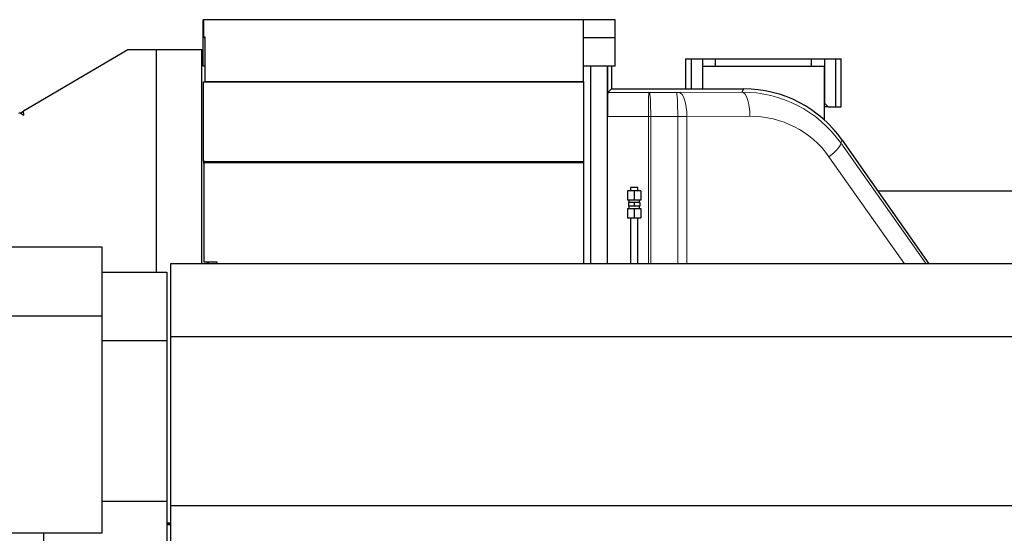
# Model space of a CAD drawing. Header units: millimetres. Extents: x 0 to 29700, y -16 to 21000.
# Tile 20 of 256: x 2857 to 4494, y 10253 to 11107. Entities that reach past the tile are written whole.
import ezdxf

# ---------------------------------------------------------------- set-up
doc = ezdxf.new("R2010")
doc.units = ezdxf.units.MM
doc.layers.add('1', color=7, linetype='Continuous', true_color=0xffffff)

msp = doc.modelspace()

# ---------------------------------------------------------------- linework, layer by layer
at = {"layer": '1', "color": 2, "linetype": 'Continuous', "lineweight": 25}
for p, q in [((3161.513, 11077.292), (3161.513, 11107.292)), ((3846.513, 11107.292), (3161.513, 11107.292)), ((3794.013, 11106.792), (3162.023, 11106.792)), ((3162.023, 11106.792), (3162.023, 11078.56)), ((3794.013, 11004.704), (3794.013, 11106.792)), ((3846.513, 11077.292), (3846.513, 11107.292)), ((3161.513, 11030.292), (3161.513, 11077.292)), ((3164.532, 11077.292), (3161.513, 11077.292)), ((3162.023, 11078.56), (3164.523, 11078.56)), ((3164.523, 11078.56), (3164.523, 11004.704)), ((3846.513, 11077.292), (3794.004, 11077.292)), ((3846.513, 11030.292), (3846.513, 11077.292)), ((3036.213, 11057.292), (2862.719, 10955.096)), ((3083.598, 11057.292), (3036.213, 11057.292)), ((3159.213, 11057.292), (3083.598, 11057.292)), ((3083.598, 11057.292), (3083.598, 10687.586)), ((3159.213, 10701.187), (3159.213, 11057.292)), ((3161.513, 11052.249), (3159.213, 11052.249)), ((3963.561, 11042.292), (3963.486, 11042.292)), ((3963.486, 11042.292), (3963.486, 10992.294)), ((3963.561, 11042.292), (3973.013, 11042.292)), ((3973.013, 11042.292), (3991.513, 11042.292)), ((3973.013, 11042.292), (3973.013, 10992.294)), ((3991.513, 11042.292), (3991.513, 10992.294)), ((3991.513, 11042.292), (4013.015, 11042.292)), ((4013.013, 11042.292), (4173.013, 11042.292)), ((4013.013, 11042.292), (4013.013, 11030.292)), ((4173.012, 11042.292), (4194.513, 11042.292)), ((4173.013, 11030.292), (4173.013, 11042.292)), ((4194.513, 11042.292), (4194.513, 10968.292)), ((4194.513, 11042.292), (4213.013, 11042.292)), ((4213.013, 11042.292), (4222.465, 11042.292)), ((4213.013, 11042.292), (4213.013, 10962.292)), ((4222.541, 11042.292), (4222.465, 11042.292)), ((4222.541, 10962.292), (4222.541, 11042.292)), ((3164.532, 11030.292), (3161.513, 11030.292)), ((3846.513, 11030.292), (3794.004, 11030.292)), ((3806.013, 10701.182), (3806.013, 11030.288)), ((3833.095, 11030.288), (3833.095, 10701.182)), ((3833.613, 10701.183), (3833.613, 11030.281)), ((3833.648, 11030.291), (3833.648, 10946.121)), ((3840.513, 11030.291), (3840.513, 10992.294)), ((3991.513, 11030.292), (4194.513, 11030.292)), ((3991.513, 11030.292), (3991.513, 10992.293)), ((4194.513, 10940.492), (4194.513, 11030.292)), ((3162.023, 11003.893), (3794.013, 11003.893)), ((3164.523, 11004.704), (3164.523, 11003.893)), ((3164.523, 11004.704), (3794.013, 11004.704)), ((3794.013, 11004.704), (3794.013, 11003.893)), ((3794.013, 11003.893), (3794.013, 10870.969)), ((3840.513, 10992.294), (3834.334, 10986.114)), ((3840.513, 10992.294), (4060.226, 10992.294)), ((4194.513, 10968.292), (4200.513, 10962.292)), ((2857.45, 10952.314), (2854.743, 10951.564)), ((2857.45, 10952.314), (2858.483, 10952.601)), ((2857.45, 10952.314), (2863.347, 10948.357)), ((2858.483, 10952.601), (2862.719, 10955.096)), ((2863.347, 10948.357), (2862.719, 10955.096)), ((4200.513, 10962.292), (4194.512, 10962.292)), ((4200.513, 10962.292), (4213.013, 10962.292)), ((4213.013, 10962.292), (4222.465, 10962.292)), ((4222.465, 10962.292), (4222.541, 10962.292)), ((4224.034, 10907.02), (4368.15, 10701.192)), ((3162.023, 10872.13), (3162.023, 10868.303)), ((3163.521, 10870.969), (3163.521, 10870.012)), ((3794.013, 10870.969), (3794.013, 10870.012)), ((3794.013, 10870.012), (3794.013, 10701.193)), ((3878.012, 10822.792), (3867.012, 10822.792)), ((3867.012, 10822.792), (3867.012, 10807.292)), ((3884.012, 10828.292), (3872.012, 10828.292)), ((3889.012, 10822.792), (3878.012, 10822.792)), ((3878.012, 10822.792), (3878.012, 10807.292)), ((3889.012, 10822.792), (3889.012, 10807.292)), ((4752.013, 10822.292), (4283.361, 10822.292)), ((3878.012, 10807.292), (3867.012, 10807.292)), ((3869.012, 10807.292), (3869.012, 10803.292)), ((3889.012, 10807.292), (3878.012, 10807.292)), ((3887.012, 10803.292), (3887.012, 10807.292)), ((3867.012, 10793.292), (3878.012, 10793.292)), ((3867.012, 10793.292), (3867.012, 10777.792)), ((3878.012, 10803.292), (3868.51, 10803.292)), ((3868.51, 10803.292), (3868.51, 10797.292)), ((3878.012, 10797.292), (3868.51, 10797.292)), ((3869.012, 10797.292), (3869.012, 10793.292)), ((3887.513, 10803.292), (3878.012, 10803.292)), ((3878.012, 10803.292), (3878.012, 10797.292)), ((3887.513, 10797.292), (3878.012, 10797.292)), ((3878.012, 10793.292), (3889.012, 10793.292)), ((3878.012, 10793.292), (3878.012, 10777.792)), ((3887.012, 10793.292), (3887.012, 10797.292)), ((3887.513, 10803.292), (3887.513, 10797.292)), ((3889.012, 10793.292), (3889.012, 10777.792)), ((3867.012, 10777.792), (3878.012, 10777.792)), ((3878.012, 10777.792), (3889.012, 10777.792)), ((2993.513, 10728.792), (2059.791, 10728.792)), ((2993.513, 10614.273), (2993.513, 10728.792)), ((3107.013, 10701.192), (3107.013, 10580.196)), ((6571.013, 10701.192), (3107.013, 10701.192)), ((3185.013, 10704.121), (3163.013, 10704.121)), ((3169.013, 10704.121), (3169.013, 10701.187)), ((3169.013, 10701.181), (3169.013, 10704.117)), ((3170.013, 10704.112), (3170.013, 10701.184)), ((3185.013, 10701.192), (3185.013, 10704.121)), ((2993.513, 10687.592), (3101.013, 10687.592)), ((3101.013, 10687.592), (3101.013, 10573.783)), ((2993.513, 10614.273), (2223.341, 10614.273)), ((2993.513, 10253.292), (2993.513, 10614.273)), ((3107.013, 10580.196), (3107.013, 10299.196)), ((6571.013, 10580.196), (3107.013, 10580.196)), ((2993.513, 10573.783), (3101.013, 10573.783)), ((3101.013, 10573.783), (3101.013, 10306.805)), ((2993.513, 10306.805), (3101.013, 10306.805)), ((3101.013, 10306.805), (3101.013, 10120.342)), ((3107.013, 10299.196), (3107.013, 10108.192)), ((6571.013, 10299.196), (3107.013, 10299.196)), ((3107.014, 10270.292), (3101.013, 10270.292)), ((3101.013, 10268.792), (3107.012, 10268.792)), ((3107.068, 10267.292), (3101.023, 10267.292)), ((2993.513, 10253.292), (2721.414, 10253.292)), ((2896.013, 10253.292), (2896.013, 10120.342))]:
    msp.add_line(p, q, dxfattribs=at)
at = {"layer": '1', "color": 4, "linetype": 'Continuous', "lineweight": 13}
for p, q in [((3963.561, 11042.292), (3963.561, 10992.294)), ((4222.465, 10962.292), (4222.465, 11042.292)), ((3834.334, 10986.114), (3902.551, 10986.094)), ((3903.597, 10986.094), (3948.497, 10986.135)), ((3952.677, 10986.149), (4057.361, 10986.79)), ((4057.361, 10986.79), (4060.226, 10992.294)), ((3901.853, 10946.1), (3833.648, 10946.121)), ((3901.853, 10701.187), (3901.853, 10946.1)), ((3950.588, 10946.141), (3905.688, 10946.1)), ((3905.688, 10701.188), (3905.688, 10946.1)), ((3950.588, 10701.184), (3950.588, 10946.141)), ((3965.914, 10946.155), (4070.598, 10946.796)), ((3965.914, 10701.186), (3965.914, 10946.155)), ((4224.034, 10907.02), (4221.587, 10902.32)), ((4221.587, 10902.32), (4363.474, 10701.192)), ((4327.767, 10701.192), (4202.063, 10879.381))]:
    msp.add_line(p, q, dxfattribs=at)
at = {"layer": '1', "color": 2, "linetype": 'Continuous', "lineweight": 25}
msp.add_arc((3162.041, 10870.256), 1.5, 310.426879, 350.670072, dxfattribs=at)
for centre, major_axis, ratio, start_param, end_param in [((3834.346, 10946.121), (0, -40), 0.01745241, 3.15904329, 4.71238898), ((4060.195, 10792.264), (-92.369, -177.436), 0.99980643, 2.66169762, 3.62148768), ((3162.041, 10870.744), (-1.5, 0), 0.92387953, 3.30443061, 4.72391215), ((3162.041, 10866.918), (-1.5, 0), 0.92387953, 3.99170365, 4.72391215)]:
    msp.add_ellipse(centre, major_axis=major_axis, ratio=ratio, start_param=start_param, end_param=end_param, dxfattribs=at)
at = {"layer": '1', "color": 4, "linetype": 'Continuous', "lineweight": 13}
for centre, major_axis, ratio, start_param, end_param in [((3902.551, 10946.1), (0.012, 40), 0.01745955, 0.01745595, 1.57080165), ((3902.813, 10986.355), (15, 0), 0.01745507, 4.6949286, 4.76467983), ((3903.597, 10946.1), (-0.037, 40), 0.05226697, 4.71234123, 6.26570812), ((3947.713, 10986.396), (-15, 0), 0.01745506, 1.62308714, 1.90807803), ((3948.497, 10946.141), (-0.037, 40), 0.05226697, 4.71234123, 6.26570812), ((3952.677, 10946.155), (-0.245, 39.999), 0.33091765, 4.71036338, 6.26468987), ((4057.336, 10786.772), (-170.589, -105.976), 0.99442983, 3.19908382, 4.15887388), ((4057.361, 10946.796), (-0.245, 39.999), 0.33091765, 4.71036338, 6.26468987), ((3902.813, 10946.362), (-55, 0), 0.00476046, 1.55333573, 1.62308718), ((3947.713, 10946.403), (-55, 0), 0.00476047, 1.62308715, 1.90807803), ((4070.573, 10786.772), (-136.333, -85.327), 0.99302156, 3.19636033, 4.15615039), ((4188.826, 10879.381), (32.685, 23.058), 0.19814195, 4.98620609, 6.26537894)]:
    msp.add_ellipse(centre, major_axis=major_axis, ratio=ratio, start_param=start_param, end_param=end_param, dxfattribs=at)
at = {"layer": '1', "color": 2, "linetype": 'Continuous', "lineweight": 25}
for points, degree in [([(3162.023, 10872.13), (3162.023, 10916.051), (3162.023, 10959.972), (3162.023, 11003.893)], 3), ([(3794.013, 10870.969), (3163.521, 10870.969)], 1), ([(3163.521, 10870.012), (3794.013, 10870.012)], 1), ([(3163.013, 10704.121), (3163.013, 10869.114)], 1), ([(3872.012, 10828.292), (3872.012, 10822.792)], 1), ([(3884.012, 10822.792), (3884.012, 10828.292)], 1), ([(3872.012, 10777.792), (3872.013, 10701.192)], 1), ([(3884.013, 10701.192), (3884.012, 10777.792)], 1)]:
    msp.add_open_spline(points, degree=degree, dxfattribs=at)

doc.saveas('drawing.dxf')
